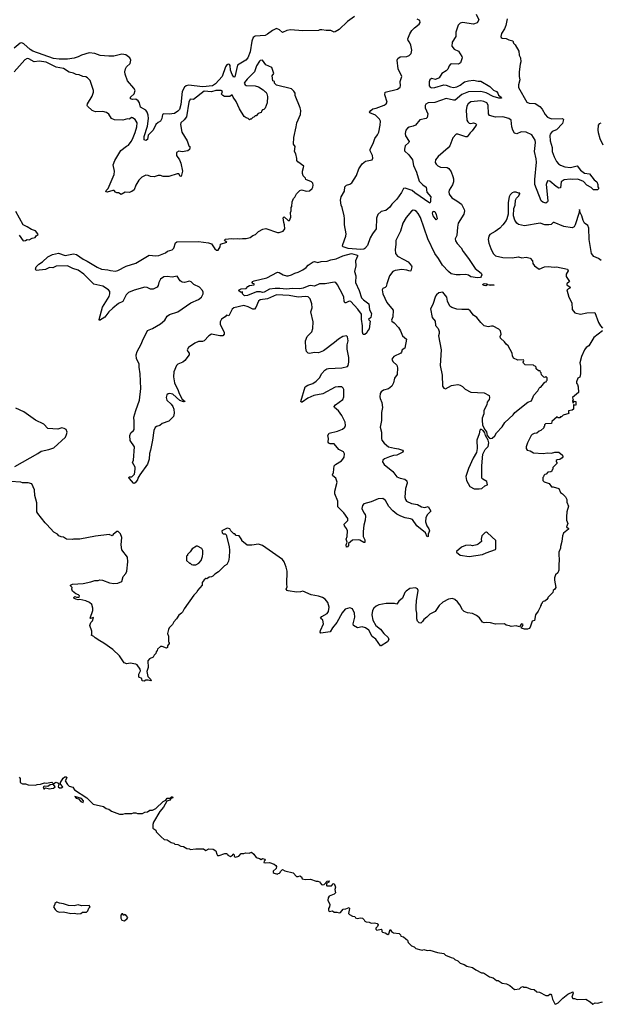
# Model space of a CAD drawing. Extents: x 2323203 to 2567568, y 883585 to 1022917.
# Tile 239 of 256: x 2532793 to 2539848, y 975180 to 987147. Entities that reach past the tile are written whole.
import ezdxf

# ---------------------------------------------------------------- set-up
doc = ezdxf.new("R2010")
doc.units = 0

msp = doc.modelspace()

# ---------------------------------------------------------------- linework, layer by layer
at = {"layer": '0CON10XD'}
for points in [[(2538340, 987215), (2538371, 987145), (2538350, 987110), (2538305, 987092), (2538175, 987114), (2538144, 987105), (2538120, 987080), (2538094, 986994), (2538094, 986945), (2538047, 986875), (2538044, 986825), (2538070, 986790), (2538126, 986766), (2538165, 986702), (2538171, 986685), (2538147, 986625), (2538125, 986607), (2538045, 986611), (2538028, 986605), (2538010, 986585), (2537994, 986546), (2537976, 986524), (2537922, 986495), (2537889, 986441), (2537845, 986422), (2537795, 986434), (2537775, 986416), (2537768, 986392), (2537768, 986345), (2537779, 986329), (2537795, 986321), (2537835, 986323), (2537945, 986356), (2537975, 986353), (2538028, 986332), (2538065, 986325), (2538105, 986333), (2538145, 986352), (2538199, 986391), (2538245, 986406), (2538305, 986414), (2538365, 986399), (2538395, 986401), (2538505, 986335), (2538550, 986290), (2538585, 986274), (2538604, 986255), (2538612, 986232), (2538644, 986205), (2538646, 986194), (2538615, 986194), (2538545, 986214), (2538460, 986260), (2538395, 986274), (2538245, 986270), (2538165, 986240), (2538085, 986170), (2538065, 986170), (2537975, 986191), (2537835, 986141), (2537757, 986135), (2537729, 986121), (2537720, 986105), (2537719, 986075), (2537750, 986005), (2537745, 985960), (2537732, 985948), (2537655, 985931), (2537603, 985867), (2537575, 985852), (2537527, 985843), (2537505, 985830), (2537486, 985805), (2537476, 985765), (2537481, 985735), (2537526, 985665), (2537522, 985655), (2537478, 985615), (2537467, 985575), (2537470, 985555), (2537522, 985505), (2537564, 985445), (2537579, 985375), (2537616, 985295), (2537645, 985186), (2537690, 985140), (2537732, 985112), (2537740, 985050), (2537790, 984995), (2537784, 984965), (2537786, 984934), (2537775, 984918), (2537594, 985044), (2537561, 985071), (2537475, 985098), (2537455, 985096), (2537431, 985045), (2537375, 984965), (2537314, 984905), (2537290, 984870), (2537240, 984830), (2537185, 984816), (2537145, 984778), (2537128, 984735), (2537124, 984605), (2537078, 984545), (2537052, 984498), (2537019, 984401), (2536988, 984365), (2536975, 984359), (2536935, 984356), (2536785, 984365), (2536725, 984385), (2536717, 984395), (2536719, 984415), (2536756, 984515), (2536761, 984545), (2536738, 984655), (2536741, 984731), (2536735, 984765), (2536713, 984863), (2536699, 984895), (2536689, 984955), (2536699, 984995), (2536738, 985065), (2536744, 985116), (2536764, 985136), (2536805, 985147), (2536830, 985165), (2536886, 985255), (2536913, 985335), (2536953, 985395), (2536995, 985426), (2537075, 985444), (2537084, 985465), (2537081, 985495), (2537053, 985555), (2537050, 985575), (2537086, 985644), (2537107, 985705), (2537142, 985748), (2537158, 985782), (2537174, 985866), (2537177, 985915), (2537165, 985940), (2537116, 985986), (2537047, 986015), (2537044, 986025), (2537058, 986045), (2537085, 986064), (2537125, 986072), (2537220, 986110), (2537246, 986125), (2537256, 986145), (2537230, 986235), (2537235, 986268), (2537385, 986303), (2537414, 986326), (2537418, 986345), (2537416, 986395), (2537434, 986456), (2537390, 986550), (2537378, 986655), (2537388, 986675), (2537414, 986696), (2537495, 986701), (2537527, 986713), (2537550, 986735), (2537559, 986775), (2537546, 986836), (2537530, 986875), (2537512, 986895), (2537510, 986915), (2537534, 986975), (2537558, 987015), (2537590, 987050), (2537645, 987091), (2537660, 987115), (2537655, 987137), (2537621, 987155)], [(2536860, 987185), (2536774, 987126), (2536675, 987027), (2536625, 986998), (2536615, 986997), (2536575, 987016), (2536516, 987016), (2536465, 987026), (2536440, 987025), (2536423, 987017), (2536235, 987012), (2536085, 987025), (2536040, 987015), (2535985, 986991), (2535949, 987025), (2535915, 987039), (2535865, 987016), (2535805, 986973), (2535774, 986955), (2535653, 986947), (2535629, 986931), (2535613, 986887), (2535592, 986755), (2535565, 986685), (2535541, 986655), (2535439, 986595), (2535405, 986454), (2535395, 986449), (2535375, 986482), (2535356, 986535), (2535350, 986590), (2535341, 986601), (2535325, 986607), (2535311, 986599), (2535294, 986575), (2535255, 986455), (2535171, 986369), (2535137, 986345), (2535018, 986332), (2534845, 986352), (2534815, 986345), (2534794, 986326), (2534769, 986275), (2534749, 986115), (2534734, 986055), (2534715, 986035), (2534675, 986009), (2534611, 986001), (2534546, 986004), (2534526, 985995), (2534518, 985945), (2534504, 985916), (2534475, 985899), (2534448, 985872), (2534415, 985806), (2534355, 985745), (2534345, 985691), (2534325, 985680), (2534306, 985686), (2534306, 985726), (2534347, 985855), (2534357, 985945), (2534352, 985985), (2534341, 986025), (2534327, 986047), (2534261, 986085), (2534249, 986135), (2534233, 986163), (2534205, 986180), (2534165, 986177), (2534140, 986185), (2534141, 986205), (2534182, 986245), (2534196, 986285), (2534181, 986315), (2534104, 986405), (2534076, 986485), (2534072, 986515), (2534079, 986549), (2534092, 986575), (2534135, 986615), (2534142, 986655), (2534131, 986685), (2534082, 986722), (2534035, 986729), (2533935, 986706), (2533875, 986705), (2533772, 986712), (2533705, 986737), (2533635, 986743), (2533544, 986716), (2533505, 986696), (2533455, 986680), (2533375, 986666), (2533274, 986666), (2533205, 986677), (2532953, 986765), (2532919, 986785), (2532845, 986853), (2532817, 986865), (2532797, 986863), (2532727, 986803)], [(2538715, 987158), (2538699, 987075), (2538684, 987036), (2538645, 986978), (2538638, 986945), (2538642, 986932), (2538655, 986922), (2538705, 986918), (2538735, 986902), (2538785, 986890), (2538792, 986862), (2538815, 986840), (2538858, 986765), (2538860, 986715), (2538876, 986685), (2538883, 986635), (2538874, 986606), (2538862, 986515), (2538860, 986455), (2538871, 986415), (2538854, 986354), (2538852, 986325), (2538954, 986145), (2538985, 986133), (2539055, 986129), (2539113, 986093), (2539140, 986060), (2539177, 985995), (2539205, 985963), (2539255, 985944), (2539385, 985946), (2539394, 985944), (2539399, 985935), (2539388, 985885), (2539315, 985810), (2539263, 985787), (2539239, 985755), (2539235, 985738), (2539238, 985675), (2539262, 985595), (2539262, 985545), (2539285, 985480), (2539316, 985425), (2539340, 985395), (2539365, 985379), (2539415, 985360), (2539485, 985349), (2539565, 985370), (2539608, 985318), (2539655, 985283), (2539715, 985272), (2539772, 985202), (2539806, 985176), (2539816, 985146), (2539818, 985115), (2539828, 985095), (2539815, 985080), (2539765, 985078), (2539736, 985106), (2539685, 985138), (2539642, 985182), (2539575, 985208), (2539515, 985206), (2539485, 985211), (2539409, 985201), (2539374, 985175), (2539363, 985105), (2539345, 985101), (2539311, 985121), (2539235, 985183), (2539205, 985188), (2539190, 985145), (2539210, 984945), (2539205, 984932), (2539185, 984919), (2539148, 984928), (2539128, 984945), (2539054, 985145), (2539051, 985205), (2539073, 985415), (2539070, 985455), (2539048, 985545), (2539061, 985655), (2539055, 985685), (2539015, 985747), (2538945, 985782), (2538885, 985786), (2538835, 985760), (2538805, 985770), (2538783, 985803), (2538771, 985845), (2538763, 985925), (2538735, 985946), (2538665, 985965)], [(2533897, 984097), (2533955, 984092), (2533985, 984097), (2534085, 984151), (2534205, 984190), (2534364, 984286), (2534445, 984279), (2534485, 984283), (2534563, 984315), (2534587, 984333), (2534645, 984350), (2534665, 984371), (2534685, 984435), (2534702, 984448), (2534965, 984451), (2535085, 984437), (2535124, 984424), (2535165, 984363), (2535185, 984348), (2535205, 984348), (2535228, 984385), (2535232, 984418), (2535310, 984445), (2535285, 984460), (2535282, 984468), (2535292, 984478), (2535365, 984489), (2535395, 984482), (2535445, 984489), (2535465, 984484), (2535502, 984488), (2535545, 984489), (2535595, 984502), (2535627, 984523), (2535660, 984535), (2535695, 984572), (2535748, 984602), (2535785, 984608), (2535925, 984560), (2535945, 984560), (2535994, 984576), (2536014, 984605), (2536012, 984652), (2536002, 984682), (2535995, 984740), (2536005, 984752), (2536055, 984708), (2536073, 984707), (2536087, 984747), (2536082, 984805), (2536092, 984825), (2536090, 984865), (2536098, 984875), (2536102, 984935), (2536120, 984975), (2536135, 984990), (2536155, 985030), (2536195, 985070), (2536215, 985078), (2536277, 985063), (2536315, 985068), (2536348, 985095), (2536355, 985110), (2536360, 985135), (2536355, 985160), (2536340, 985175), (2536270, 985205), (2536265, 985220), (2536238, 985248), (2536228, 985278), (2536228, 985305), (2536247, 985367), (2536171, 985421), (2536162, 985435), (2536162, 985462), (2536148, 985515), (2536132, 985545), (2536140, 985605), (2536118, 985635), (2536124, 985716), (2536153, 985847), (2536162, 985895), (2536203, 985995), (2536207, 986045), (2536202, 986075), (2536138, 986225), (2536138, 986255), (2536125, 986280), (2536095, 986307), (2535915, 986350), (2535902, 986362), (2535890, 986375), (2535890, 986395), (2535870, 986405), (2535862, 986465), (2535880, 986495), (2535858, 986565), (2535785, 986599), (2535745, 986656), (2535715, 986652), (2535705, 986642), (2535672, 986585), (2535646, 986514), (2535555, 986424), (2535524, 986385), (2535522, 986375), (2535533, 986355), (2535545, 986348), (2535654, 986344), (2535695, 986333), (2535750, 986295), (2535775, 986270), (2535785, 986270), (2535797, 986247), (2535802, 986215), (2535798, 986135), (2535775, 986070), (2535760, 986055), (2535745, 986050), (2535730, 986035), (2535725, 986020), (2535692, 986008), (2535665, 985980), (2535652, 985978), (2535638, 985962), (2535625, 985960), (2535605, 985940), (2535592, 985938), (2535585, 985930), (2535570, 985945), (2535545, 985953), (2535522, 985972), (2535465, 986065), (2535425, 986153), (2535387, 986205), (2535376, 986235), (2535345, 986212), (2535283, 986213), (2535260, 986225), (2535243, 986243), (2535257, 986273), (2535238, 986288), (2535175, 986286), (2535125, 986272), (2535035, 986277), (2534905, 986179), (2534865, 986180), (2534849, 986145), (2534818, 985965), (2534791, 985929), (2534752, 985895), (2534746, 985875), (2534761, 985781), (2534826, 985675), (2534850, 985615), (2534860, 985605), (2534860, 985585), (2534855, 985570), (2534837, 985553), (2534765, 985543), (2534725, 985550), (2534700, 985535), (2534698, 985495), (2534734, 985444), (2534750, 985405), (2534772, 985305), (2534755, 985240), (2534742, 985245), (2534725, 985272), (2534705, 985272), (2534605, 985242), (2534535, 985243), (2534505, 985253), (2534475, 985253), (2534425, 985238), (2534381, 985241), (2534355, 985252), (2534324, 985256), (2534275, 985233), (2534240, 985195), (2534205, 985138), (2534185, 985080), (2534155, 985058), (2534125, 985048), (2534075, 985052), (2534025, 985022), (2533992, 985042), (2533973, 985043), (2533955, 985052), (2533942, 985072), (2533925, 985072), (2533855, 985051), (2533840, 985055), (2533848, 985075), (2533866, 985095), (2533939, 985265), (2533946, 985305), (2533930, 985385), (2533950, 985435), (2534022, 985558), (2534089, 985611), (2534115, 985624), (2534146, 985665), (2534165, 985697), (2534194, 985775), (2534216, 985846), (2534219, 985895), (2534195, 985933), (2534165, 985956), (2534155, 985960), (2534125, 985940), (2534103, 985943), (2534045, 985926), (2533945, 985930), (2533908, 985948), (2533875, 985999), (2533849, 986019), (2533805, 986030), (2533715, 986027), (2533674, 986044), (2533616, 986096), (2533611, 986105), (2533616, 986125), (2533674, 986216), (2533690, 986265), (2533690, 986285), (2533649, 986409), (2533615, 986442), (2533595, 986452), (2533560, 986455), (2533516, 986476), (2533481, 986481), (2533446, 986496), (2533395, 986509), (2533325, 986555), (2533235, 986571), (2533115, 986633), (2533028, 986642), (2532967, 986637), (2532905, 986671), (2532884, 986676), (2532855, 986658), (2532725, 986512)], [(2538665, 985965), (2538575, 985963), (2538502, 985982), (2538489, 986005), (2538485, 986110), (2538468, 986135), (2538433, 986155), (2538395, 986161), (2538275, 986148), (2538240, 986125), (2538224, 986096), (2538218, 986045), (2538226, 985925), (2538236, 985905), (2538255, 985890), (2538273, 985887), (2538305, 985894), (2538332, 985885), (2538342, 985875), (2538333, 985855), (2538292, 985795), (2538267, 985773), (2538230, 985725), (2538215, 985723), (2538115, 985757), (2538095, 985758), (2538055, 985712), (2538018, 985615), (2538000, 985590), (2537879, 985485), (2537844, 985445), (2537843, 985413), (2537853, 985393), (2537875, 985371), (2537905, 985356), (2537985, 985349), (2538008, 985338), (2538037, 985297), (2538055, 985243), (2538063, 985215), (2538062, 985175), (2538050, 985140), (2538011, 985075), (2538006, 985054), (2538010, 985025), (2538043, 984983), (2538106, 984946), (2538161, 984905), (2538195, 984842), (2538199, 984825), (2538191, 984785), (2538121, 984675), (2538111, 984625), (2538104, 984526), (2538086, 984485), (2538089, 984459), (2538108, 984428), (2538158, 984375), (2538181, 984331), (2538246, 984246), (2538328, 984125), (2538398, 984068), (2538409, 984045), (2538401, 984025), (2538390, 984015), (2538355, 984011), (2538275, 984022), (2538245, 984042), (2538215, 984049), (2538146, 984046), (2538095, 984048), (2538035, 984060), (2538004, 984085), (2537930, 984165), (2537883, 984245), (2537837, 984307), (2537752, 984482), (2537663, 984745), (2537635, 984792), (2537616, 984816), (2537595, 984830), (2537575, 984831), (2537555, 984821), (2537489, 984745), (2537450, 984675), (2537420, 984575), (2537362, 984465), (2537364, 984415), (2537354, 984355), (2537359, 984305), (2537385, 984275), (2537462, 984232), (2537515, 984205), (2537553, 984155), (2537557, 984145), (2537546, 984094), (2537535, 984089), (2537495, 984104), (2537435, 984111), (2537355, 984098), (2537325, 984086), (2537287, 984033), (2537252, 983935), (2537247, 983903), (2537235, 983891), (2537205, 983879), (2537196, 983865), (2537207, 983815), (2537255, 983710), (2537332, 983615), (2537326, 983534), (2537311, 983495), (2537313, 983485), (2537343, 983463), (2537396, 983406), (2537421, 983365), (2537446, 983306), (2537492, 983265), (2537474, 983156), (2537442, 983135), (2537433, 983107), (2537422, 983095), (2537338, 983055), (2537315, 983020), (2537325, 982991), (2537377, 982947), (2537384, 982915), (2537381, 982835), (2537345, 982792), (2537336, 982735), (2537315, 982693), (2537275, 982662), (2537215, 982643), (2537185, 982626), (2537174, 982605), (2537169, 982565), (2537171, 982545), (2537195, 982495), (2537201, 982435), (2537189, 982375), (2537187, 982275), (2537172, 982195), (2537190, 982135), (2537190, 982055), (2537195, 982035), (2537220, 982000), (2537276, 981956), (2537345, 981938), (2537395, 981933), (2537443, 981915), (2537454, 981905), (2537448, 981892), (2537375, 981856), (2537335, 981851), (2537285, 981835), (2537225, 981810), (2537206, 981794), (2537201, 981775), (2537220, 981740), (2537325, 981655), (2537375, 981593), (2537415, 981576), (2537474, 981564), (2537495, 981543), (2537500, 981515), (2537482, 981448), (2537473, 981345), (2537480, 981315), (2537494, 981295), (2537555, 981265), (2537625, 981253), (2537675, 981226), (2537715, 981220), (2537755, 981230), (2537789, 981175), (2537746, 981135), (2537726, 981095), (2537723, 981045), (2537738, 980995), (2537765, 980958), (2537774, 980935), (2537758, 980895), (2537756, 980864), (2537745, 980860), (2537722, 980912), (2537618, 980995), (2537565, 981072), (2537542, 981082), (2537475, 981093), (2537425, 981113), (2537375, 981137), (2537325, 981179), (2537279, 981229), (2537238, 981305), (2537205, 981327), (2537148, 981322), (2537065, 981288), (2536975, 981264), (2536959, 981241), (2536952, 981205), (2536974, 981155), (2536990, 981135), (2536995, 981115), (2536992, 981065), (2536973, 981005), (2536968, 980925), (2536968, 980865), (2536986, 980825), (2536986, 980794), (2536975, 980792), (2536925, 980821), (2536906, 980826), (2536835, 980820), (2536788, 980782), (2536786, 980755), (2536775, 980740), (2536765, 980738), (2536760, 980765), (2536772, 980795), (2536758, 980835), (2536770, 980865), (2536774, 980935), (2536764, 980965), (2536740, 980995), (2536737, 981015), (2536778, 981062), (2536779, 981085), (2536733, 981153), (2536659, 981225), (2536659, 981295), (2536622, 981385), (2536621, 981415), (2536649, 981525), (2536636, 981575), (2536597, 981605), (2536594, 981614), (2536606, 981645), (2536614, 981725), (2536629, 981741), (2536701, 981785), (2536719, 981805), (2536735, 981831), (2536740, 981870), (2536726, 981895), (2536672, 981922), (2536615, 981992), (2536565, 981992), (2536549, 981999), (2536542, 982012), (2536546, 982055), (2536537, 982095), (2536555, 982120), (2536655, 982146), (2536715, 982172), (2536742, 982195), (2536751, 982215), (2536747, 982255), (2536707, 982337), (2536665, 982394), (2536616, 982435), (2536614, 982445), (2536630, 982465), (2536719, 982531), (2536731, 982565), (2536731, 982651), (2536725, 982670), (2536705, 982687), (2536663, 982687), (2536625, 982679), (2536475, 982601), (2536365, 982581), (2536294, 982546), (2536225, 982498), (2536215, 982498), (2536210, 982505), (2536260, 982685), (2536294, 982706), (2536355, 982726), (2536397, 982753), (2536435, 982795), (2536462, 982848), (2536502, 982888), (2536525, 982904), (2536545, 982909), (2536705, 982915), (2536775, 982934), (2536784, 982946), (2536793, 982985), (2536793, 983043), (2536771, 983141), (2536772, 983195), (2536784, 983245), (2536775, 983292), (2536763, 983303), (2536718, 983295), (2536665, 983264), (2536617, 983225), (2536486, 983124), (2536425, 983100), (2536375, 983103), (2536315, 983090), (2536296, 983096), (2536278, 983115), (2536268, 983155), (2536267, 983245), (2536286, 983295), (2536341, 983355), (2536354, 983396), (2536359, 983475), (2536332, 983598), (2536346, 983645), (2536344, 983695), (2536321, 983755), (2536298, 983778), (2536265, 983782), (2536175, 983776), (2536067, 983797), (2535915, 983802), (2535805, 983755), (2535715, 983743), (2535693, 983725), (2535662, 983648), (2535645, 983630), (2535625, 983631), (2535569, 983659), (2535515, 983674), (2535395, 983645), (2535375, 983627), (2535335, 983546), (2535305, 983556), (2535288, 983535), (2535244, 983506), (2535229, 983475), (2535228, 983445), (2535279, 983345), (2535276, 983325), (2535260, 983305), (2535225, 983306), (2535125, 983327), (2535089, 983305), (2535035, 983244), (2535015, 983238), (2534964, 983235), (2534919, 983215), (2534842, 983165), (2534829, 983135), (2534836, 983115), (2534854, 983095), (2534852, 983075), (2534798, 983005), (2534775, 982985), (2534715, 982959), (2534697, 982943), (2534665, 982868), (2534662, 982805), (2534674, 982734), (2534719, 982639), (2534731, 982605), (2534767, 982537), (2534802, 982505), (2534785, 982501), (2534738, 982518), (2534655, 982597), (2534615, 982604), (2534595, 982601), (2534581, 982589), (2534572, 982555), (2534581, 982521), (2534635, 982473), (2534655, 982447), (2534666, 982415), (2534668, 982365), (2534660, 982325), (2534605, 982269), (2534525, 982240), (2534494, 982216), (2534455, 982204), (2534440, 982190), (2534424, 982156), (2534408, 982035), (2534384, 981915), (2534370, 981875), (2534368, 981805), (2534347, 981744), (2534254, 981616), (2534230, 981575), (2534225, 981553), (2534195, 981518), (2534185, 981510), (2534174, 981514), (2534129, 981569), (2534120, 981585), (2534125, 981590), (2534155, 981590), (2534187, 981623), (2534197, 981685), (2534195, 981710), (2534164, 981764), (2534175, 981795), (2534186, 981955), (2534134, 982034), (2534132, 982095), (2534142, 982125), (2534177, 982153), (2534182, 982165), (2534185, 982265), (2534180, 982315), (2534202, 982398), (2534247, 982523), (2534263, 982665), (2534258, 982845), (2534245, 982925), (2534246, 982965), (2534213, 983025), (2534208, 983075), (2534219, 983115), (2534268, 983202), (2534285, 983245), (2534345, 983368), (2534405, 983393), (2534505, 983450), (2534555, 983494), (2534585, 983542), (2534615, 983564), (2534715, 983597), (2534873, 983707), (2534967, 983745), (2535000, 983775), (2535022, 983815), (2535022, 983835), (2535014, 983855), (2534976, 983895), (2534910, 983930), (2534875, 983962), (2534855, 983971), (2534795, 983955), (2534765, 983958), (2534743, 983973), (2534705, 984029), (2534645, 984017), (2534585, 984025), (2534545, 984020), (2534505, 983995), (2534482, 983955), (2534475, 983915), (2534465, 983896), (2534415, 983872), (2534381, 983871), (2534341, 983891), (2534315, 983896), (2534185, 983859), (2534115, 983831), (2534088, 983805), (2534046, 983724), (2533995, 983696), (2533925, 983640), (2533874, 983596), (2533827, 983533), (2533763, 983493), (2533759, 983505), (2533798, 983655), (2533879, 983781), (2533889, 983815), (2533887, 983845), (2533871, 983865), (2533805, 983910), (2533695, 983933), (2533571, 984055), (2533505, 984103), (2533438, 984125), (2533375, 984156), (2533235, 984152), (2533195, 984132), (2533155, 984136), (2533105, 984110), (2532995, 984098), (2532986, 984116), (2532994, 984145), (2533025, 984177), (2533070, 984205), (2533135, 984264), (2533192, 984295), (2533265, 984309), (2533345, 984283), (2533445, 984303), (2533485, 984295), (2533565, 984235), (2533613, 984213), (2533735, 984138), (2533785, 984116), (2533865, 984107), (2533897, 984097)], [(2539855, 985890), (2539835, 985882), (2539820, 985865), (2539816, 985805), (2539821, 985775), (2539843, 985705), (2539877, 985625)], [(2539860, 984220), (2539826, 984246), (2539769, 984269), (2539742, 984305), (2539714, 984475), (2539710, 984615), (2539696, 984646), (2539655, 984676), (2539638, 984705), (2539623, 984765), (2539602, 984805), (2539595, 984840), (2539590, 984805), (2539543, 984655), (2539529, 984631), (2539505, 984618), (2539403, 984633), (2539286, 984684), (2539275, 984681), (2539252, 984658), (2539223, 984653), (2539174, 984654), (2539115, 984676), (2538925, 984642), (2538855, 984657), (2538834, 984674), (2538811, 984711), (2538794, 984765), (2538798, 984852), (2538812, 984895), (2538819, 984955), (2538831, 984979), (2538858, 985005), (2538870, 985035), (2538870, 985040), (2538855, 985038), (2538825, 985052), (2538795, 985052), (2538777, 985043), (2538753, 985017), (2538742, 984995), (2538728, 984925), (2538727, 984865), (2538728, 984782), (2538713, 984725), (2538703, 984707), (2538665, 984652), (2538628, 984615), (2538569, 984571), (2538505, 984537), (2538492, 984515), (2538486, 984475), (2538492, 984432), (2538516, 984365), (2538546, 984305), (2538575, 984279), (2538662, 984258), (2538775, 984254), (2538855, 984264), (2538895, 984254), (2538945, 984260), (2538995, 984249), (2539024, 984215), (2539029, 984185), (2539046, 984155), (2539103, 984117), (2539170, 984145), (2539215, 984147), (2539285, 984140), (2539315, 984143), (2539450, 984115), (2539456, 984096), (2539434, 984055), (2539432, 984025), (2539473, 983965), (2539442, 983935), (2539440, 983925), (2539483, 983895), (2539478, 983885), (2539440, 983865), (2539466, 983775), (2539501, 983705), (2539504, 983624), (2539538, 983585), (2539605, 983568), (2539685, 983586), (2539780, 983590), (2539827, 983467), (2539848, 983425), (2539875, 983400)], [(2532835, 984460), (2532865, 984463), (2532885, 984474), (2532907, 984473), (2532945, 984492), (2532980, 984500), (2532995, 984520), (2533017, 984535), (2533013, 984545), (2532985, 984580), (2532935, 984596), (2532885, 984631), (2532835, 984654), (2532747, 984817)], [(2537855, 984716), (2537815, 984765), (2537809, 984795), (2537818, 984822), (2537835, 984817), (2537855, 984780), (2537864, 984726), (2537855, 984716)], [(2532785, 984528), (2532835, 984460)], [(2536965, 983320), (2536959, 983349), (2536959, 983425), (2536944, 983506), (2536947, 983567), (2536901, 983631), (2536815, 983721), (2536795, 983727), (2536755, 983704), (2536745, 983706), (2536736, 983725), (2536731, 983775), (2536721, 983805), (2536655, 983926), (2536633, 983953), (2536615, 983958), (2536505, 983935), (2536435, 983936), (2536375, 983907), (2536325, 983915), (2536305, 983912), (2536236, 983885), (2536195, 983876), (2536108, 983882), (2536035, 983871), (2535955, 983882), (2535895, 983881), (2535829, 983871), (2535765, 983835), (2535742, 983832), (2535718, 983838), (2535669, 983841), (2535560, 983795), (2535525, 983793), (2535500, 983815), (2535500, 983840), (2535485, 983832), (2535455, 983850), (2535460, 983865), (2535485, 983878), (2535545, 983882), (2535564, 983906), (2535585, 983918), (2535640, 983925), (2535640, 983935), (2535625, 983940), (2535618, 983955), (2535622, 983965), (2535640, 983975), (2535795, 984010), (2535925, 984080), (2535945, 984076), (2535995, 984046), (2536035, 984034), (2536055, 984034), (2536095, 984047), (2536135, 984068), (2536175, 984077), (2536234, 984106), (2536274, 984136), (2536297, 984163), (2536360, 984205), (2536375, 984208), (2536415, 984196), (2536455, 984208), (2536527, 984213), (2536575, 984229), (2536640, 984240), (2536721, 984279), (2536825, 984305), (2536880, 984290), (2536896, 984285), (2536899, 984275), (2536874, 984216), (2536876, 984156), (2536860, 984085), (2536876, 984035), (2536872, 983955), (2536917, 983857), (2536946, 983765), (2536971, 983741), (2537036, 983695), (2537045, 983620), (2537067, 983575), (2537061, 983529), (2537033, 983505), (2537050, 983485), (2537040, 983390), (2537014, 983356), (2537009, 983341), (2536985, 983322), (2536965, 983320)], [(2538455, 983914), (2538435, 983916), (2538419, 983925), (2538423, 983935), (2538445, 983941), (2538470, 983935), (2538477, 983927), (2538558, 983925), (2538555, 983920), (2538515, 983918), (2538475, 983923), (2538455, 983914)], [(2538515, 982057), (2538535, 982060), (2538565, 982088), (2538585, 982127), (2538655, 982198), (2538688, 982252), (2538788, 982345), (2538808, 982375), (2538965, 982498), (2539010, 982515), (2539040, 982585), (2539090, 982635), (2539105, 982670), (2539115, 982680), (2539125, 982680), (2539175, 982740), (2539190, 982745), (2539192, 982758), (2539200, 982765), (2539200, 982795), (2539185, 982810), (2539175, 982800), (2539162, 982802), (2539132, 982832), (2539130, 982855), (2539120, 982865), (2539118, 982878), (2539095, 982880), (2539070, 982905), (2539070, 982925), (2539058, 982938), (2539042, 982942), (2539035, 982950), (2538933, 982953), (2538913, 982973), (2538910, 982985), (2538920, 983005), (2538915, 983012), (2538845, 983010), (2538794, 983034), (2538781, 983061), (2538778, 983095), (2538728, 983185), (2538705, 983202), (2538685, 983232), (2538633, 983275), (2538631, 983295), (2538641, 983325), (2538633, 983365), (2538614, 983384), (2538545, 983421), (2538526, 983424), (2538485, 983414), (2538437, 983427), (2538394, 983465), (2538347, 983527), (2538308, 983555), (2538265, 983609), (2538245, 983623), (2538165, 983623), (2538105, 983631), (2538045, 983649), (2538018, 983665), (2537990, 983725), (2537982, 983775), (2537935, 983836), (2537884, 983826), (2537856, 983804), (2537844, 983785), (2537814, 983685), (2537786, 983635), (2537806, 983526), (2537840, 983485), (2537845, 983430), (2537878, 983395), (2537888, 983358), (2537889, 983335), (2537880, 983305), (2537914, 983135), (2537901, 982945), (2537927, 982825), (2537931, 982695), (2537945, 982668), (2537965, 982660), (2538039, 982701), (2538063, 982707), (2538115, 982712), (2538145, 982707), (2538175, 982690), (2538205, 982658), (2538275, 982622), (2538435, 982612), (2538498, 982578), (2538502, 982555), (2538497, 982533), (2538473, 982497), (2538468, 982465), (2538431, 982399), (2538432, 982355), (2538414, 982306), (2538414, 982275), (2538418, 982225), (2538442, 982172), (2538465, 982138), (2538472, 982092), (2538502, 982062), (2538515, 982057)], [(2539876, 983365), (2539767, 983283), (2539708, 983185), (2539675, 983162), (2539654, 983136), (2539618, 983055), (2539600, 982975), (2539608, 982935), (2539608, 982845), (2539597, 982803), (2539575, 982790), (2539558, 982745), (2539558, 982728), (2539570, 982715), (2539580, 982685), (2539582, 982618), (2539510, 982555), (2539513, 982533), (2539520, 982525), (2539510, 982515), (2539512, 982492), (2539518, 982492), (2539535, 982510), (2539550, 982505), (2539550, 982465), (2539545, 982460), (2539532, 982462), (2539525, 982470), (2539520, 982465), (2539520, 982415), (2539507, 982403), (2539460, 982395), (2539460, 982375), (2539470, 982365), (2539465, 982360), (2539398, 982342), (2539378, 982322), (2539365, 982320), (2539355, 982310), (2539335, 982310), (2539325, 982320), (2539260, 982265), (2539255, 982240), (2539180, 982235), (2539170, 982225), (2539170, 982205), (2539162, 982198), (2539160, 982185), (2539126, 982154), (2539105, 982148), (2539075, 982122), (2539045, 982118), (2539020, 982105), (2539007, 982093), (2538964, 982006), (2538948, 981955), (2538948, 981935), (2538960, 981915), (2538997, 981907), (2539035, 981882), (2539155, 981873), (2539205, 981881), (2539253, 981877), (2539295, 981890), (2539345, 981889), (2539390, 981855), (2539392, 981835), (2539386, 981824), (2539357, 981803), (2539323, 981797), (2539312, 981788), (2539310, 981775), (2539318, 981768), (2539320, 981755), (2539270, 981705), (2539270, 981685), (2539262, 981678), (2539258, 981662), (2539245, 981650), (2539212, 981648), (2539188, 981622), (2539172, 981618), (2539162, 981608), (2539158, 981592), (2539150, 981585), (2539150, 981545), (2539165, 981530), (2539225, 981510), (2539255, 981470), (2539275, 981470), (2539345, 981450), (2539365, 981400), (2539390, 981385), (2539425, 981350), (2539442, 981315), (2539442, 981285), (2539460, 981235), (2539442, 981165), (2539438, 981105), (2539438, 981065), (2539452, 981025), (2539438, 980985), (2539460, 980965), (2539460, 980955), (2539402, 980905), (2539388, 980875), (2539382, 980805), (2539364, 980746), (2539362, 980725), (2539342, 980675), (2539348, 980555), (2539342, 980545), (2539342, 980458), (2539330, 980425), (2539305, 980400), (2539290, 980365), (2539290, 980335), (2539308, 980245), (2539296, 980224), (2539275, 980210)], [(2532732, 981715), (2533012, 981875), (2533052, 981905), (2533148, 981922), (2533206, 981944), (2533348, 982075), (2533362, 982105), (2533368, 982135), (2533358, 982165), (2533335, 982180), (2533305, 982187), (2533255, 982172), (2533135, 982178), (2533085, 982232), (2532985, 982281), (2532845, 982380), (2532745, 982426)], [(2538375, 981444), (2538410, 981450), (2538445, 981480), (2538478, 981495), (2538467, 981535), (2538422, 981562), (2538410, 981575), (2538410, 981725), (2538420, 981865), (2538448, 981925), (2538485, 981960), (2538492, 982005), (2538486, 982036), (2538454, 982094), (2538446, 982126), (2538423, 982153), (2538395, 982170), (2538385, 982160), (2538376, 982114), (2538348, 982035), (2538352, 981935), (2538342, 981885), (2538302, 981818), (2538246, 981694), (2538214, 981595), (2538221, 981545), (2538264, 981474), (2538316, 981446), (2538375, 981444)], [(2539275, 980210), (2539270, 980185), (2539210, 980125), (2539210, 980115), (2539198, 980102), (2539175, 980080), (2539153, 980077), (2539140, 980065), (2539140, 980055), (2539130, 980045), (2539130, 980035), (2539120, 980025), (2539120, 980015), (2539091, 979959), (2539060, 979915), (2539050, 979845), (2539020, 979835), (2538995, 979762), (2538985, 979748), (2538962, 979738), (2538928, 979738), (2538892, 979752), (2538890, 979765), (2538902, 979775), (2538912, 979795), (2538896, 979806), (2538885, 979802), (2538865, 979768), (2538825, 979780), (2538765, 979772), (2538745, 979782), (2538705, 979790), (2538683, 979803), (2538575, 979802), (2538515, 979817), (2538465, 979822), (2538435, 979818), (2538415, 979823), (2538378, 979878), (2538344, 979904), (2538295, 979929), (2538235, 979937), (2538194, 979954), (2538172, 979975), (2538142, 980035), (2538113, 980073), (2538081, 980101), (2538051, 980111), (2538005, 980103), (2537933, 980067), (2537891, 980029), (2537841, 979955), (2537775, 979923), (2537740, 979885), (2537702, 979858), (2537689, 979831), (2537666, 979814), (2537645, 979816), (2537626, 979835), (2537618, 979865), (2537620, 979935), (2537610, 979975), (2537610, 980015), (2537614, 980085), (2537635, 980210), (2537625, 980228), (2537603, 980243), (2537535, 980233), (2537487, 980203), (2537472, 980185), (2537444, 980116), (2537401, 980079), (2537376, 980044), (2537345, 980053), (2537245, 980051), (2537155, 980034), (2537125, 980019), (2537096, 979994), (2537079, 979965), (2537071, 979915), (2537085, 979847), (2537122, 979785), (2537175, 979740), (2537218, 979685), (2537270, 979640), (2537278, 979615), (2537263, 979587), (2537185, 979538), (2537175, 979538), (2537120, 979620), (2537075, 979652), (2537035, 979727), (2536995, 979756), (2536955, 979766), (2536897, 979757), (2536848, 979785), (2536844, 979805), (2536866, 979885), (2536861, 979935), (2536837, 979985), (2536805, 979999), (2536749, 979981), (2536710, 979940), (2536648, 979822), (2536594, 979756), (2536565, 979709), (2536450, 979690), (2536442, 979702), (2536446, 979725), (2536483, 979805), (2536477, 979847), (2536448, 979875), (2536462, 979895), (2536528, 979932), (2536545, 979953), (2536553, 980005), (2536536, 980065), (2536503, 980103), (2536473, 980125), (2536425, 980141), (2536336, 980156), (2536235, 980202), (2536203, 980193), (2536155, 980190), (2536054, 980204), (2536041, 980211), (2536032, 980225), (2536042, 980255), (2536038, 980285), (2536042, 980445), (2536032, 980495), (2536005, 980560), (2535986, 980586), (2535745, 980757), (2535695, 980772), (2535615, 980760), (2535555, 980760), (2535490, 980815), (2535490, 980825), (2535460, 980875), (2535425, 980880), (2535405, 980900), (2535395, 980900), (2535360, 980935), (2535345, 980960), (2535315, 980968), (2535250, 980935), (2535252, 980912), (2535265, 980900), (2535288, 980898), (2535300, 980885), (2535338, 980745), (2535342, 980695), (2535340, 980615), (2535330, 980565), (2535310, 980525), (2535282, 980508), (2535210, 980435), (2535165, 980408), (2535138, 980382), (2535125, 980374), (2535095, 980371), (2535065, 980353), (2535053, 980357), (2535035, 980340), (2535010, 980305), (2535010, 980275), (2534955, 980210), (2534945, 980190), (2534907, 980153), (2534792, 979985), (2534773, 979947), (2534760, 979935), (2534725, 979910), (2534700, 979865), (2534665, 979830), (2534650, 979795), (2534610, 979755), (2534600, 979735), (2534590, 979685), (2534600, 979655), (2534600, 979585), (2534608, 979578), (2534610, 979565), (2534590, 979535), (2534590, 979515), (2534575, 979510), (2534525, 979530), (2534503, 979527), (2534468, 979495), (2534465, 979480), (2534450, 979465), (2534448, 979442), (2534427, 979423), (2534415, 979400), (2534372, 979378), (2534350, 979355), (2534352, 979275), (2534337, 979225), (2534350, 979165), (2534387, 979127), (2534390, 979115), (2534385, 979110), (2534355, 979118), (2534325, 979118), (2534305, 979108), (2534282, 979112), (2534275, 979140), (2534240, 979155), (2534242, 979192), (2534260, 979235), (2534257, 979255), (2534220, 979305), (2534205, 979313), (2534135, 979328), (2534095, 979320), (2534061, 979331), (2534006, 979415), (2533924, 979494), (2533815, 979571), (2533765, 979596), (2533710, 979635), (2533695, 979652), (2533662, 979665), (2533670, 979675), (2533668, 979715), (2533647, 979785), (2533659, 979821), (2533678, 979842), (2533690, 979880), (2533655, 979870), (2533650, 979875), (2533680, 979965), (2533680, 979995), (2533668, 980038), (2533640, 980065), (2533595, 980082), (2533525, 980102), (2533505, 980098), (2533474, 980104), (2533450, 980115), (2533450, 980125), (2533463, 980137), (2533485, 980130), (2533515, 980130), (2533520, 980145), (2533508, 980158), (2533475, 980170), (2533435, 980202), (2533428, 980225), (2533430, 980245), (2533410, 980265), (2533410, 980275), (2533435, 980287), (2533566, 980294), (2533656, 980314), (2533705, 980332), (2533745, 980332), (2533765, 980340), (2533797, 980337), (2533885, 980303), (2533935, 980293), (2533985, 980298), (2534035, 980318), (2534051, 980379), (2534082, 980418), (2534094, 980445), (2534107, 980557), (2534102, 980615), (2534034, 980705), (2534024, 980765), (2534033, 980855), (2534018, 980898), (2533988, 980925), (2533975, 980926), (2533928, 980892), (2533915, 980872), (2533880, 980890), (2533715, 980871), (2533523, 980833), (2533445, 980832), (2533435, 980828), (2533363, 980833), (2533325, 980858), (2533295, 980862), (2533270, 980875), (2533253, 980893), (2533207, 980917), (2533123, 981013), (2533101, 981031), (2533014, 981144), (2533003, 981165), (2533002, 981275), (2532978, 981365), (2532973, 981435), (2532940, 981505), (2532895, 981520), (2532825, 981520), (2532805, 981527), (2532555, 981544)], [(2538255, 980624), (2538415, 980647), (2538461, 980669), (2538574, 980706), (2538580, 980715), (2538578, 980818), (2538475, 980910), (2538465, 980917), (2538450, 980915), (2538408, 980872), (2538398, 980835), (2538402, 980805), (2538365, 980772), (2538347, 980763), (2538295, 980753), (2538265, 980760), (2538210, 980755), (2538162, 980735), (2538100, 980685), (2538100, 980675), (2538145, 980638), (2538255, 980624)], [(2534895, 980520), (2534935, 980522), (2534969, 980541), (2534996, 980574), (2535016, 980624), (2535020, 980655), (2535018, 980695), (2535005, 980720), (2534955, 980748), (2534943, 980747), (2534890, 980715), (2534865, 980680), (2534832, 980648), (2534830, 980635), (2534820, 980625), (2534820, 980575), (2534855, 980540), (2534865, 980540), (2534880, 980525), (2534895, 980520)], [(2532785, 977940), (2532800, 977925), (2532800, 977875), (2532825, 977860), (2532865, 977860), (2532895, 977848), (2532985, 977842), (2533005, 977852), (2533046, 977854), (2533095, 977872), (2533115, 977868), (2533185, 977880), (2533205, 977860), (2533218, 977872), (2533235, 977878), (2533259, 977869), (2533270, 977855), (2533260, 977825), (2533275, 977813), (2533295, 977813), (2533318, 977825), (2533287, 977855), (2533287, 977875), (2533322, 977928)], [(2533322, 977928), (2533342, 977945), (2533356, 977946), (2533364, 977935), (2533362, 977925), (2533347, 977895), (2533375, 977852), (2533395, 977832), (2533438, 977818), (2533460, 977785), (2533609, 977690), (2533685, 977612), (2533810, 977585), (2533845, 977558), (2533875, 977552), (2533909, 977529), (2534005, 977490), (2534045, 977490), (2534075, 977500), (2534155, 977500), (2534175, 977508), (2534205, 977508), (2534225, 977500), (2534285, 977500), (2534313, 977517), (2534345, 977520), (2534375, 977540), (2534405, 977540), (2534445, 977560), (2534536, 977644), (2534569, 977661), (2534585, 977684), (2534624, 977686), (2534635, 977700), (2534645, 977702), (2534655, 977698), (2534650, 977685), (2534630, 977680), (2534617, 977663), (2534579, 977651), (2534539, 977575), (2534497, 977525), (2534418, 977395), (2534410, 977365), (2534412, 977322), (2534448, 977298), (2534450, 977275), (2534510, 977215), (2534550, 977185), (2534585, 977178), (2534635, 977148), (2534665, 977140), (2534678, 977128), (2534715, 977122), (2534752, 977102), (2534785, 977098), (2534823, 977073), (2534855, 977070), (2534865, 977062), (2534935, 977070), (2535025, 977068), (2535055, 977050), (2535091, 977069), (2535145, 977067), (2535176, 977046), (2535187, 977005), (2535198, 976988), (2535215, 976988), (2535285, 977012), (2535305, 977012), (2535316, 977006), (2535323, 976993), (2535355, 976978), (2535378, 976992), (2535385, 977010), (2535398, 976995), (2535400, 976975), (2535415, 976970), (2535455, 976979), (2535485, 977013), (2535516, 977014), (2535537, 977023), (2535581, 977019), (2535609, 977029), (2535638, 977005), (2535665, 976964), (2535705, 976952), (2535725, 976940), (2535745, 976952), (2535772, 976945), (2535777, 976933), (2535762, 976918), (2535760, 976905), (2535775, 976900), (2535830, 976905), (2535885, 976882), (2535907, 976867), (2535914, 976855), (2535911, 976829), (2535873, 976797), (2535873, 976783), (2535883, 976773), (2535925, 976760), (2535932, 976768), (2535948, 976772), (2535958, 976782), (2535960, 976795), (2535985, 976817), (2536015, 976801), (2536115, 976777), (2536155, 976732), (2536176, 976734), (2536195, 976742), (2536215, 976728), (2536226, 976706), (2536262, 976698), (2536325, 976700), (2536395, 976678), (2536415, 976678), (2536435, 976670), (2536460, 976635), (2536475, 976632), (2536493, 976637), (2536530, 976675), (2536555, 976680), (2536550, 976665), (2536522, 976648), (2536520, 976625), (2536525, 976620), (2536582, 976618), (2536600, 976645), (2536615, 976650), (2536632, 976605), (2536622, 976575), (2536630, 976535), (2536612, 976518), (2536554, 976496), (2536540, 976475), (2536538, 976445), (2536563, 976393), (2536557, 976365), (2536543, 976343), (2536544, 976324), (2536555, 976310), (2536595, 976318), (2536615, 976300), (2536645, 976300), (2536675, 976290), (2536690, 976295), (2536725, 976338), (2536755, 976340), (2536798, 976358), (2536802, 976345), (2536790, 976285), (2536802, 976272), (2536835, 976252), (2536865, 976248), (2536872, 976232), (2536895, 976222), (2536935, 976230), (2536960, 976225), (2536980, 976205), (2536985, 976190), (2537003, 976183), (2537039, 976179), (2537065, 976168), (2537105, 976172), (2537135, 976162), (2537148, 976145), (2537142, 976125), (2537120, 976105), (2537120, 976095), (2537133, 976083), (2537185, 976092), (2537192, 976085), (2537192, 976065), (2537200, 976055), (2537235, 976047), (2537265, 976027), (2537278, 976035), (2537295, 976090), (2537310, 976065), (2537335, 976050), (2537405, 976040), (2537420, 976025), (2537425, 976010), (2537455, 976000), (2537484, 975974), (2537505, 975960), (2537515, 975930), (2537555, 975890), (2537587, 975877), (2537608, 975858), (2537665, 975842), (2537685, 975840), (2537705, 975848), (2537745, 975832), (2537775, 975838), (2537871, 975811), (2537945, 975798), (2537968, 975778), (2538035, 975748), (2538065, 975740), (2538080, 975725), (2538118, 975708), (2538145, 975682), (2538193, 975663), (2538225, 975642), (2538295, 975628), (2538335, 975598), (2538403, 975563), (2538425, 975562), (2538440, 975555), (2538503, 975513), (2538545, 975500), (2538585, 975470), (2538605, 975468), (2538655, 975438), (2538707, 975427), (2538748, 975408), (2538805, 975362), (2538865, 975370), (2538885, 975390), (2538905, 975398), (2538915, 975390), (2538947, 975387), (2539003, 975363), (2539045, 975360), (2539075, 975332), (2539107, 975327), (2539185, 975288), (2539213, 975287), (2539235, 975302), (2539245, 975302), (2539255, 975290), (2539265, 975243), (2539295, 975187), (2539305, 975180), (2539335, 975196), (2539394, 975256), (2539455, 975304), (2539512, 975332), (2539516, 975315), (2539500, 975265), (2539515, 975250), (2539535, 975252), (2539565, 975238), (2539672, 975242), (2539725, 975210), (2539755, 975180), (2539785, 975198), (2539815, 975192), (2539875, 975210)], [(2533155, 977800), (2533175, 977803), (2533205, 977808), (2533222, 977825), (2533205, 977850), (2533165, 977848), (2533135, 977828), (2533095, 977832), (2533080, 977825), (2533085, 977800), (2533095, 977800), (2533105, 977810), (2533155, 977800)], [(2533565, 977633), (2533569, 977655), (2533545, 977683), (2533463, 977707), (2533480, 977685), (2533507, 977677), (2533537, 977647), (2533565, 977633)], [(2533495, 976278), (2533535, 976282), (2533555, 976300), (2533605, 976300), (2533620, 976315), (2533632, 976348), (2533650, 976365), (2533635, 976380), (2533545, 976378), (2533505, 976388), (2533455, 976378), (2533385, 976382), (2533325, 976402), (2533275, 976408), (2533245, 976420), (2533220, 976405), (2533220, 976395), (2533202, 976365), (2533222, 976332), (2533243, 976313), (2533271, 976301), (2533325, 976302), (2533415, 976282), (2533455, 976288), (2533495, 976278)], [(2534065, 976193), (2534099, 976221), (2534107, 976235), (2534085, 976258), (2534065, 976270), (2534055, 976260), (2534048, 976278), (2534035, 976280), (2534020, 976265), (2534022, 976225), (2534035, 976202), (2534065, 976193)]]:
    msp.add_lwpolyline(points, dxfattribs=at)

doc.saveas('drawing.dxf')
